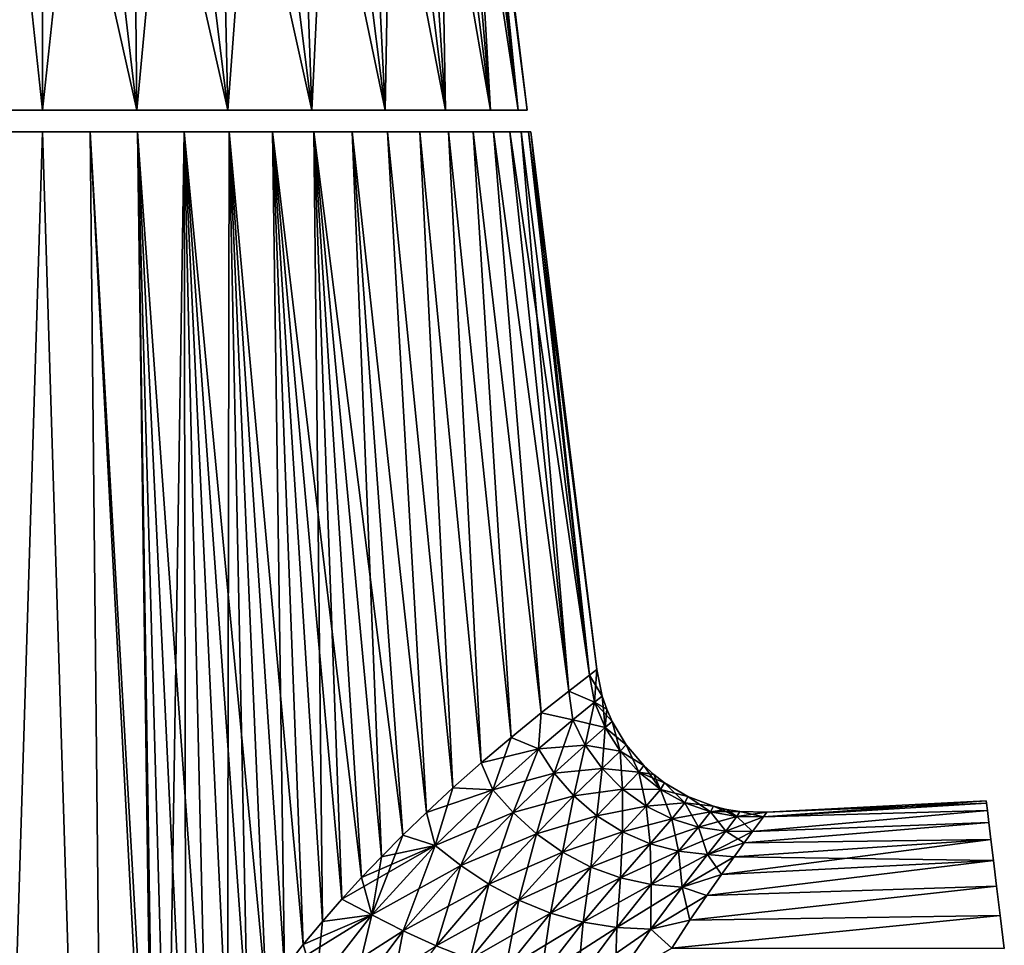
# Model space of a CAD drawing. Header units: millimetres. Extents: x -68 to 68, y -375 to 321.
# Tile 29 of 48: x -1 to 35, y 70 to 104. Entities that reach past the tile are written whole.
import ezdxf

# ---------------------------------------------------------------- set-up
doc = ezdxf.new("R2010")
doc.units = ezdxf.units.MM
doc.header["$LTSCALE"] = 33.374815
for name, color, linetype in [('10', 7, 'CONTINUOUS'), ('15', 7, 'CONTINUOUS'), ('16', 7, 'CONTINUOUS'), ('17', 7, 'CONTINUOUS'), ('43', 7, 'CONTINUOUS'), ('44', 7, 'CONTINUOUS'), ('8', 7, 'CONTINUOUS'), ('9', 7, 'CONTINUOUS')]:
    doc.layers.add(name, color=color, linetype=linetype)

msp = doc.modelspace()

# ---------------------------------------------------------------- linework, layer by layer
at = {"layer": '10', "color": 7, "linetype": 'CONTINUOUS', "true_color": 0xe0f2ff}
for points in [[(19.404, 79.375, -6.712), (20.163, 79.956, -3.481), (20.355, 78.966, -3.55), (19.404, 79.375, -6.712)], [(20.163, 79.956, -3.481), (20.436, 80.162), (20.355, 78.966, -3.55), (20.163, 79.956, -3.481)], [(20.355, 78.966, -3.55), (20.436, 80.162), (20.64, 79.184, 0), (20.355, 78.966, -3.55)], [(18.38, 78.567, -9.372), (19.404, 79.375, -6.712), (19.55, 78.313, -6.9), (18.38, 78.567, -9.372)], [(19.55, 78.313, -6.9), (19.404, 79.375, -6.712), (20.355, 78.966, -3.55), (19.55, 78.313, -6.9)], [(20.355, 78.966, -3.55), (20.64, 79.184, 0), (20.745, 78.027, -3.397), (20.355, 78.966, -3.55)], [(20.745, 78.027, -3.397), (20.64, 79.184, 0), (20.802, 78.711, 0), (20.745, 78.027, -3.397)], [(19.55, 78.313, -6.9), (20.355, 78.966, -3.55), (20.012, 77.383, -6.589), (19.55, 78.313, -6.9)], [(20.012, 77.383, -6.589), (20.355, 78.966, -3.55), (20.745, 78.027, -3.397), (20.012, 77.383, -6.589)], [(17.277, 77.664, -11.479), (18.38, 78.567, -9.372), (18.29, 77.243, -10.008), (17.277, 77.664, -11.479)], [(18.29, 77.243, -10.008), (18.38, 78.567, -9.372), (19.55, 78.313, -6.9), (18.29, 77.243, -10.008)], [(21.004, 78.252, 0), (20.745, 78.027, -3.397), (20.802, 78.711, 0), (21.004, 78.252, 0)], [(18.29, 77.243, -10.008), (19.55, 78.313, -6.9), (18.87, 76.345, -9.547), (18.29, 77.243, -10.008)], [(18.87, 76.345, -9.547), (19.55, 78.313, -6.9), (20.012, 77.383, -6.589), (18.87, 76.345, -9.547)], [(20.012, 77.383, -6.589), (20.745, 78.027, -3.397), (20.632, 76.516, -6.262), (20.012, 77.383, -6.589)], [(20.632, 76.516, -6.262), (20.745, 78.027, -3.397), (21.294, 77.156, -3.231), (20.632, 76.516, -6.262)], [(20.745, 78.027, -3.397), (21.004, 78.252, 0), (21.294, 77.156, -3.231), (20.745, 78.027, -3.397)], [(21.294, 77.156, -3.231), (21.004, 78.252, 0), (21.518, 77.393, 0), (21.294, 77.156, -3.231)], [(16.18, 76.732, -13.161), (17.277, 77.664, -11.479), (16.609, 75.736, -12.879), (16.18, 76.732, -13.161)], [(16.609, 75.736, -12.879), (17.277, 77.664, -11.479), (18.29, 77.243, -10.008), (16.609, 75.736, -12.879)], [(18.87, 76.345, -9.547), (20.012, 77.383, -6.589), (19.593, 75.505, -9.071), (18.87, 76.345, -9.547)], [(19.593, 75.505, -9.071), (20.012, 77.383, -6.589), (20.632, 76.516, -6.262), (19.593, 75.505, -9.071)], [(21.294, 77.156, -3.231), (21.518, 77.393, 0), (21.982, 76.387, -3.058), (21.294, 77.156, -3.231)], [(21.982, 76.387, -3.058), (21.518, 77.393, 0), (22.167, 76.632, 0), (21.982, 76.387, -3.058)], [(16.609, 75.736, -12.879), (18.29, 77.243, -10.008), (17.349, 74.899, -12.291), (16.609, 75.736, -12.879)], [(17.349, 74.899, -12.291), (18.29, 77.243, -10.008), (18.87, 76.345, -9.547), (17.349, 74.899, -12.291)], [(20.632, 76.516, -6.262), (21.294, 77.156, -3.231), (21.389, 75.756, -5.93), (20.632, 76.516, -6.262)], [(21.389, 75.756, -5.93), (21.294, 77.156, -3.231), (21.982, 76.387, -3.058), (21.389, 75.756, -5.93)], [(15.131, 75.802, -14.52), (16.18, 76.732, -13.161), (16.609, 75.736, -12.879), (15.131, 75.802, -14.52)], [(21.982, 76.387, -3.058), (22.167, 76.632, 0), (22.786, 75.747, -2.887), (21.982, 76.387, -3.058)], [(22.786, 75.747, -2.887), (22.167, 76.632, 0), (22.535, 76.296), (22.786, 75.747, -2.887)], [(17.349, 74.899, -12.291), (18.87, 76.345, -9.547), (18.208, 74.114, -11.688), (17.349, 74.899, -12.291)], [(18.208, 74.114, -11.688), (18.87, 76.345, -9.547), (19.593, 75.505, -9.071), (18.208, 74.114, -11.688)], [(19.593, 75.505, -9.071), (20.632, 76.516, -6.262), (20.442, 74.772, -8.597), (19.593, 75.505, -9.071)], [(20.442, 74.772, -8.597), (20.632, 76.516, -6.262), (21.389, 75.756, -5.93), (20.442, 74.772, -8.597)], [(21.389, 75.756, -5.93), (21.982, 76.387, -3.058), (22.254, 75.133, -5.609), (21.389, 75.756, -5.93)], [(22.254, 75.133, -5.609), (21.982, 76.387, -3.058), (22.786, 75.747, -2.887), (22.254, 75.133, -5.609)], [(22.934, 75.989, 0), (22.786, 75.747, -2.887), (22.535, 76.296), (22.934, 75.989, 0)], [(22.786, 75.747, -2.887), (22.934, 75.989, 0), (23.675, 75.256, -2.726), (22.786, 75.747, -2.887)], [(23.675, 75.256, -2.726), (22.934, 75.989, 0), (23.797, 75.483, 0), (23.675, 75.256, -2.726)], [(14.158, 74.9, -15.621), (15.131, 75.802, -14.52), (14.483, 73.673, -15.548), (14.158, 74.9, -15.621)], [(14.483, 73.673, -15.548), (15.131, 75.802, -14.52), (16.609, 75.736, -12.879), (14.483, 73.673, -15.548)], [(14.483, 73.673, -15.548), (16.609, 75.736, -12.879), (15.428, 72.944, -14.868), (14.483, 73.673, -15.548)], [(15.428, 72.944, -14.868), (16.609, 75.736, -12.879), (17.349, 74.899, -12.291), (15.428, 72.944, -14.868)], [(18.208, 74.114, -11.688), (19.593, 75.505, -9.071), (19.171, 73.43, -11.094), (18.208, 74.114, -11.688)], [(19.171, 73.43, -11.094), (19.593, 75.505, -9.071), (20.442, 74.772, -8.597), (19.171, 73.43, -11.094)], [(20.442, 74.772, -8.597), (21.389, 75.756, -5.93), (21.389, 74.178, -8.146), (20.442, 74.772, -8.597)], [(21.389, 74.178, -8.146), (21.389, 75.756, -5.93), (22.254, 75.133, -5.609), (21.389, 74.178, -8.146)], [(22.254, 75.133, -5.609), (22.786, 75.747, -2.887), (23.196, 74.665, -5.313), (22.254, 75.133, -5.609)], [(23.196, 74.665, -5.313), (22.786, 75.747, -2.887), (23.675, 75.256, -2.726), (23.196, 74.665, -5.313)], [(21.389, 74.178, -8.146), (22.254, 75.133, -5.609), (22.401, 73.742, -7.737), (21.389, 74.178, -8.146)], [(22.401, 73.742, -7.737), (22.254, 75.133, -5.609), (23.196, 74.665, -5.313), (22.401, 73.742, -7.737)], [(23.196, 74.665, -5.313), (23.675, 75.256, -2.726), (24.184, 74.357, -5.058), (23.196, 74.665, -5.313)], [(23.675, 75.256, -2.726), (23.797, 75.483, 0), (24.622, 74.92, -2.585), (23.675, 75.256, -2.726)], [(24.184, 74.357, -5.058), (23.675, 75.256, -2.726), (24.622, 74.92, -2.585), (24.184, 74.357, -5.058)], [(24.622, 74.92, -2.585), (23.797, 75.483, 0), (24.733, 75.127, 0), (24.622, 74.92, -2.585)], [(24.622, 74.92, -2.585), (24.733, 75.127, 0), (25.599, 74.744, -2.471), (24.622, 74.92, -2.585)], [(25.599, 74.744, -2.471), (24.733, 75.127, 0), (25.214, 75.01, 0), (25.599, 74.744, -2.471)], [(13.281, 74.055, -16.506), (14.158, 74.9, -15.621), (14.483, 73.673, -15.548), (13.281, 74.055, -16.506)], [(15.428, 72.944, -14.868), (17.349, 74.899, -12.291), (16.458, 72.257, -14.163), (15.428, 72.944, -14.868)], [(16.458, 72.257, -14.163), (17.349, 74.899, -12.291), (18.208, 74.114, -11.688), (16.458, 72.257, -14.163)], [(19.171, 73.43, -11.094), (20.442, 74.772, -8.597), (20.215, 72.881, -10.532), (19.171, 73.43, -11.094)], [(20.215, 72.881, -10.532), (20.442, 74.772, -8.597), (21.389, 74.178, -8.146), (20.215, 72.881, -10.532)], [(24.184, 74.357, -5.058), (24.622, 74.92, -2.585), (25.191, 74.208, -4.858), (24.184, 74.357, -5.058)], [(25.191, 74.208, -4.858), (24.622, 74.92, -2.585), (25.599, 74.744, -2.471), (25.191, 74.208, -4.858)], [(25.714, 74.931, 0), (25.599, 74.744, -2.471), (25.214, 75.01, 0), (25.714, 74.931, 0)], [(26.576, 74.73, -2.368), (25.599, 74.744, -2.471), (25.714, 74.931, 0), (26.576, 74.73, -2.368)], [(26.705, 74.901), (26.576, 74.73, -2.368), (25.714, 74.931, 0), (26.705, 74.901)], [(22.401, 73.742, -7.737), (23.196, 74.665, -5.313), (23.45, 73.465, -7.392), (22.401, 73.742, -7.737)], [(23.45, 73.465, -7.392), (23.196, 74.665, -5.313), (24.184, 74.357, -5.058), (23.45, 73.465, -7.392)], [(26.179, 74.197, -4.775), (25.191, 74.208, -4.858), (25.599, 74.744, -2.471), (26.179, 74.197, -4.775)], [(26.576, 74.73, -2.368), (26.179, 74.197, -4.775), (25.599, 74.744, -2.471), (26.576, 74.73, -2.368)], [(12.495, 73.264, -17.229), (13.281, 74.055, -16.506), (12.144, 71.12, -17.795), (12.495, 73.264, -17.229)], [(12.144, 71.12, -17.795), (13.281, 74.055, -16.506), (14.483, 73.673, -15.548), (12.144, 71.12, -17.795)], [(16.458, 72.257, -14.163), (18.208, 74.114, -11.688), (17.564, 71.66, -13.466), (16.458, 72.257, -14.163)], [(17.564, 71.66, -13.466), (18.208, 74.114, -11.688), (19.171, 73.43, -11.094), (17.564, 71.66, -13.466)], [(20.215, 72.881, -10.532), (21.389, 74.178, -8.146), (21.313, 72.485, -10.031), (20.215, 72.881, -10.532)], [(21.313, 72.485, -10.031), (21.389, 74.178, -8.146), (22.401, 73.742, -7.737), (21.313, 72.485, -10.031)], [(23.45, 73.465, -7.392), (24.184, 74.357, -5.058), (24.516, 73.344, -7.131), (23.45, 73.465, -7.392)], [(24.516, 73.344, -7.131), (24.184, 74.357, -5.058), (25.191, 74.208, -4.858), (24.516, 73.344, -7.131)], [(25.874, 73.782, -5.989), (24.516, 73.344, -7.131), (25.191, 74.208, -4.858), (25.874, 73.782, -5.989)], [(26.179, 74.197, -4.775), (25.874, 73.782, -5.989), (25.191, 74.208, -4.858), (26.179, 74.197, -4.775)], [(12.144, 71.12, -17.795), (14.483, 73.673, -15.548), (13.303, 70.53, -17.083), (12.144, 71.12, -17.795)], [(13.303, 70.53, -17.083), (14.483, 73.673, -15.548), (15.428, 72.944, -14.868), (13.303, 70.53, -17.083)], [(21.313, 72.485, -10.031), (22.401, 73.742, -7.737), (22.442, 72.242, -9.615), (21.313, 72.485, -10.031)], [(22.442, 72.242, -9.615), (22.401, 73.742, -7.737), (23.45, 73.465, -7.392), (22.442, 72.242, -9.615)], [(25.874, 73.782, -5.989), (25.494, 73.259, -7.209), (24.516, 73.344, -7.131), (25.874, 73.782, -5.989)], [(17.564, 71.66, -13.466), (19.171, 73.43, -11.094), (18.731, 71.186, -12.807), (17.564, 71.66, -13.466)], [(18.731, 71.186, -12.807), (19.171, 73.43, -11.094), (20.215, 72.881, -10.532), (18.731, 71.186, -12.807)], [(22.442, 72.242, -9.615), (23.45, 73.465, -7.392), (23.588, 72.145, -9.311), (22.442, 72.242, -9.615)], [(23.588, 72.145, -9.311), (23.45, 73.465, -7.392), (24.516, 73.344, -7.131), (23.588, 72.145, -9.311)], [(25.031, 72.613, -8.44), (23.588, 72.145, -9.311), (24.516, 73.344, -7.131), (25.031, 72.613, -8.44)], [(25.494, 73.259, -7.209), (25.031, 72.613, -8.44), (24.516, 73.344, -7.131), (25.494, 73.259, -7.209)], [(11.762, 72.493, -17.851), (12.495, 73.264, -17.229), (12.144, 71.12, -17.795), (11.762, 72.493, -17.851)], [(13.303, 70.53, -17.083), (15.428, 72.944, -14.868), (14.512, 69.973, -16.331), (13.303, 70.53, -17.083)], [(14.512, 69.973, -16.331), (15.428, 72.944, -14.868), (16.458, 72.257, -14.163), (14.512, 69.973, -16.331)], [(18.731, 71.186, -12.807), (20.215, 72.881, -10.532), (19.939, 70.852, -12.219), (18.731, 71.186, -12.807)], [(19.939, 70.852, -12.219), (20.215, 72.881, -10.532), (21.313, 72.485, -10.031), (19.939, 70.852, -12.219)], [(25.031, 72.613, -8.44), (24.493, 71.839, -9.666), (23.588, 72.145, -9.311), (25.031, 72.613, -8.44)], [(11.042, 71.704, -18.418), (11.762, 72.493, -17.851), (12.144, 71.12, -17.795), (11.042, 71.704, -18.418)], [(14.512, 69.973, -16.331), (16.458, 72.257, -14.163), (15.769, 69.491, -15.576), (14.512, 69.973, -16.331)], [(15.769, 69.491, -15.576), (16.458, 72.257, -14.163), (17.564, 71.66, -13.466), (15.769, 69.491, -15.576)], [(19.939, 70.852, -12.219), (21.313, 72.485, -10.031), (21.173, 70.656, -11.735), (19.939, 70.852, -12.219)], [(21.173, 70.656, -11.735), (21.313, 72.485, -10.031), (22.442, 72.242, -9.615), (21.173, 70.656, -11.735)], [(21.173, 70.656, -11.735), (22.442, 72.242, -9.615), (22.427, 70.59, -11.39), (21.173, 70.656, -11.735)], [(22.427, 70.59, -11.39), (22.442, 72.242, -9.615), (23.588, 72.145, -9.311), (22.427, 70.59, -11.39)], [(23.871, 70.925, -10.881), (22.427, 70.59, -11.39), (23.588, 72.145, -9.311), (23.871, 70.925, -10.881)], [(24.493, 71.839, -9.666), (23.871, 70.925, -10.881), (23.588, 72.145, -9.311), (24.493, 71.839, -9.666)], [(10.323, 70.879, -18.946), (11.042, 71.704, -18.418), (12.144, 71.12, -17.795), (10.323, 70.879, -18.946)], [(15.769, 69.491, -15.576), (17.564, 71.66, -13.466), (17.065, 69.115, -14.856), (15.769, 69.491, -15.576)], [(17.065, 69.115, -14.856), (17.564, 71.66, -13.466), (18.731, 71.186, -12.807), (17.065, 69.115, -14.856)], [(17.065, 69.115, -14.856), (18.731, 71.186, -12.807), (18.391, 68.859, -14.211), (17.065, 69.115, -14.856)], [(18.391, 68.859, -14.211), (18.731, 71.186, -12.807), (19.939, 70.852, -12.219), (18.391, 68.859, -14.211)], [(9.616, 70.021, -19.432), (10.323, 70.879, -18.946), (10.076, 68.468, -19.396), (9.616, 70.021, -19.432)], [(10.076, 68.468, -19.396), (10.323, 70.879, -18.946), (12.144, 71.12, -17.795), (10.076, 68.468, -19.396)], [(10.076, 68.468, -19.396), (12.144, 71.12, -17.795), (11.396, 67.997, -18.716), (10.076, 68.468, -19.396)], [(11.396, 67.997, -18.716), (12.144, 71.12, -17.795), (13.303, 70.53, -17.083), (11.396, 67.997, -18.716)], [(18.391, 68.859, -14.211), (19.939, 70.852, -12.219), (19.738, 68.72, -13.681), (18.391, 68.859, -14.211)], [(19.738, 68.72, -13.681), (19.939, 70.852, -12.219), (21.173, 70.656, -11.735), (19.738, 68.72, -13.681)], [(23.871, 70.925, -10.881), (23.201, 69.889, -12.044), (22.427, 70.59, -11.39), (23.871, 70.925, -10.881)], [(11.396, 67.997, -18.716), (13.303, 70.53, -17.083), (12.738, 67.551, -17.978), (11.396, 67.997, -18.716)], [(12.738, 67.551, -17.978), (13.303, 70.53, -17.083), (14.512, 69.973, -16.331), (12.738, 67.551, -17.978)], [(19.738, 68.72, -13.681), (21.173, 70.656, -11.735), (21.109, 68.687, -13.305), (19.738, 68.72, -13.681)], [(21.109, 68.687, -13.305), (21.173, 70.656, -11.735), (22.427, 70.59, -11.39), (21.109, 68.687, -13.305)], [(23.201, 69.889, -12.044), (21.109, 68.687, -13.305), (22.427, 70.59, -11.39), (23.201, 69.889, -12.044)], [(8.929, 69.133, -19.876), (9.616, 70.021, -19.432), (10.076, 68.468, -19.396), (8.929, 69.133, -19.876)]]:
    msp.add_3dface(points, dxfattribs=at)
at = {"layer": '15', "color": 7, "linetype": 'CONTINUOUS', "true_color": 0xe0f2ff}
for points in [[(-2.617, 15.61, 28.241), (2.617, 15.61, 28.241), (0, 100, 18), (-2.617, 15.61, 28.241)], [(-1.764, 100, 17.913), (-2.617, 15.61, 28.241), (0, 100, 18), (-1.764, 100, 17.913)], [(0, 100, 18), (2.617, 15.61, 28.241), (1.764, 100, 17.913), (0, 100, 18)], [(1.764, 100, 17.913), (2.617, 15.61, 28.241), (4.121, 55.453, 23.105), (1.764, 100, 17.913)], [(3.512, 100, 17.654), (1.764, 100, 17.913), (4.156, 58.207, 22.755), (3.512, 100, 17.654)], [(4.156, 58.207, 22.755), (1.764, 100, 17.913), (4.121, 55.453, 23.105), (4.156, 58.207, 22.755)], [(5.226, 100, 17.225), (3.512, 100, 17.654), (6.045, 64.504, 21.526), (5.226, 100, 17.225)], [(6.045, 64.504, 21.526), (3.512, 100, 17.654), (5.285, 62.777, 21.943), (6.045, 64.504, 21.526)], [(5.285, 62.777, 21.943), (3.512, 100, 17.654), (4.61, 60.704, 22.354), (5.285, 62.777, 21.943)], [(4.61, 60.704, 22.354), (3.512, 100, 17.654), (4.156, 58.207, 22.755), (4.61, 60.704, 22.354)], [(6.889, 100, 16.63), (5.226, 100, 17.225), (8.254, 68.203, 20.29), (6.889, 100, 16.63)], [(8.254, 68.203, 20.29), (5.226, 100, 17.225), (7.558, 67.169, 20.694), (8.254, 68.203, 20.29)], [(7.558, 67.169, 20.694), (5.226, 100, 17.225), (6.819, 65.956, 21.106), (7.558, 67.169, 20.694)], [(6.819, 65.956, 21.106), (5.226, 100, 17.225), (6.045, 64.504, 21.526), (6.819, 65.956, 21.106)], [(8.486, 100, 15.874), (6.889, 100, 16.63), (9.616, 70.021, 19.432), (8.486, 100, 15.874)], [(9.616, 70.021, 19.432), (6.889, 100, 16.63), (8.929, 69.133, 19.876), (9.616, 70.021, 19.432)], [(8.929, 69.133, 19.876), (6.889, 100, 16.63), (8.254, 68.203, 20.29), (8.929, 69.133, 19.876)], [(10.001, 100, 14.966), (8.486, 100, 15.874), (11.762, 72.493, 17.851), (10.001, 100, 14.966)], [(11.762, 72.493, 17.851), (8.486, 100, 15.874), (11.042, 71.704, 18.418), (11.762, 72.493, 17.851)], [(11.042, 71.704, 18.418), (8.486, 100, 15.874), (10.323, 70.879, 18.946), (11.042, 71.704, 18.418)], [(10.323, 70.879, 18.946), (8.486, 100, 15.874), (9.616, 70.021, 19.432), (10.323, 70.879, 18.946)], [(11.42, 100, 13.914), (10.001, 100, 14.966), (13.281, 74.055, 16.506), (11.42, 100, 13.914)], [(13.281, 74.055, 16.506), (10.001, 100, 14.966), (12.495, 73.264, 17.229), (13.281, 74.055, 16.506)], [(12.495, 73.264, 17.229), (10.001, 100, 14.966), (11.762, 72.493, 17.851), (12.495, 73.264, 17.229)], [(12.728, 100, 12.727), (11.42, 100, 13.914), (14.158, 74.9, 15.621), (12.728, 100, 12.727)], [(14.158, 74.9, 15.621), (11.42, 100, 13.914), (13.281, 74.055, 16.506), (14.158, 74.9, 15.621)], [(13.915, 100, 11.418), (12.728, 100, 12.727), (15.131, 75.802, 14.52), (13.915, 100, 11.418)], [(15.131, 75.802, 14.52), (12.728, 100, 12.727), (14.158, 74.9, 15.621), (15.131, 75.802, 14.52)], [(14.967, 100, 10), (13.915, 100, 11.418), (16.18, 76.732, 13.161), (14.967, 100, 10)], [(16.18, 76.732, 13.161), (13.915, 100, 11.418), (15.131, 75.802, 14.52), (16.18, 76.732, 13.161)], [(15.875, 100, 8.484), (14.967, 100, 10), (17.277, 77.664, 11.479), (15.875, 100, 8.484)], [(17.277, 77.664, 11.479), (14.967, 100, 10), (16.18, 76.732, 13.161), (17.277, 77.664, 11.479)], [(16.63, 100, 6.888), (15.875, 100, 8.484), (18.38, 78.567, 9.372), (16.63, 100, 6.888)], [(18.38, 78.567, 9.372), (15.875, 100, 8.484), (17.277, 77.664, 11.479), (18.38, 78.567, 9.372)], [(17.225, 100, 5.225), (16.63, 100, 6.888), (19.404, 79.375, 6.712), (17.225, 100, 5.225)], [(19.404, 79.375, 6.712), (16.63, 100, 6.888), (18.38, 78.567, 9.372), (19.404, 79.375, 6.712)], [(17.654, 100, 3.511), (17.225, 100, 5.225), (20.163, 79.956, 3.481), (17.654, 100, 3.511)], [(20.163, 79.956, 3.481), (17.225, 100, 5.225), (19.404, 79.375, 6.712), (20.163, 79.956, 3.481)], [(17.913, 100, 1.764), (17.654, 100, 3.511), (20.163, 79.956, 3.481), (17.913, 100, 1.764)], [(20.436, 80.162), (18, 100), (17.913, 100, 1.764), (20.436, 80.162)], [(20.436, 80.162), (17.913, 100, 1.764), (20.163, 79.956, 3.481), (20.436, 80.162)]]:
    msp.add_3dface(points, dxfattribs=at)
at = {"layer": '16', "color": 7, "linetype": 'CONTINUOUS', "true_color": 0xe0f2ff}
for points in [[(34.788, 75.325), (26.705, 74.901), (26.576, 74.73, 2.368), (34.788, 75.325)], [(34.799, 75.234, 1.732), (34.788, 75.325), (26.576, 74.73, 2.368), (34.799, 75.234, 1.732)], [(34.832, 74.965, 3.445), (34.799, 75.234, 1.732), (26.576, 74.73, 2.368), (34.832, 74.965, 3.445)], [(34.887, 74.52, 5.12), (34.832, 74.965, 3.445), (26.179, 74.197, 4.775), (34.887, 74.52, 5.12)], [(26.179, 74.197, 4.775), (34.832, 74.965, 3.445), (26.576, 74.73, 2.368), (26.179, 74.197, 4.775)], [(34.963, 73.903, 6.739), (34.887, 74.52, 5.12), (25.874, 73.782, 5.989), (34.963, 73.903, 6.739)], [(25.874, 73.782, 5.989), (34.887, 74.52, 5.12), (26.179, 74.197, 4.775), (25.874, 73.782, 5.989)], [(35.059, 73.122, 8.284), (34.963, 73.903, 6.739), (25.031, 72.613, 8.44), (35.059, 73.122, 8.284)], [(25.031, 72.613, 8.44), (34.963, 73.903, 6.739), (25.494, 73.259, 7.209), (25.031, 72.613, 8.44)], [(25.494, 73.259, 7.209), (34.963, 73.903, 6.739), (25.874, 73.782, 5.989), (25.494, 73.259, 7.209)], [(35.174, 72.184, 9.739), (35.059, 73.122, 8.284), (24.493, 71.839, 9.666), (35.174, 72.184, 9.739)], [(24.493, 71.839, 9.666), (35.059, 73.122, 8.284), (25.031, 72.613, 8.44), (24.493, 71.839, 9.666)], [(35.307, 71.101, 11.087), (35.174, 72.184, 9.739), (23.871, 70.925, 10.881), (35.307, 71.101, 11.087)], [(23.871, 70.925, 10.881), (35.174, 72.184, 9.739), (24.493, 71.839, 9.666), (23.871, 70.925, 10.881)], [(35.456, 69.883, 12.313), (35.307, 71.101, 11.087), (23.201, 69.889, 12.044), (35.456, 69.883, 12.313)], [(23.201, 69.889, 12.044), (35.307, 71.101, 11.087), (23.871, 70.925, 10.881), (23.201, 69.889, 12.044)]]:
    msp.add_3dface(points, dxfattribs=at)
at = {"layer": '17', "color": 7, "linetype": 'CONTINUOUS', "true_color": 0xe0f2ff}
for points in [[(20.163, 79.956, 3.481), (19.404, 79.375, 6.712), (20.355, 78.966, 3.55), (20.163, 79.956, 3.481)], [(20.64, 79.184, 0), (20.436, 80.162), (20.163, 79.956, 3.481), (20.64, 79.184, 0)], [(20.64, 79.184, 0), (20.163, 79.956, 3.481), (20.355, 78.966, 3.55), (20.64, 79.184, 0)], [(19.404, 79.375, 6.712), (18.38, 78.567, 9.372), (19.55, 78.313, 6.9), (19.404, 79.375, 6.712)], [(20.355, 78.966, 3.55), (19.404, 79.375, 6.712), (19.55, 78.313, 6.9), (20.355, 78.966, 3.55)], [(20.802, 78.711, 0), (20.64, 79.184, 0), (20.355, 78.966, 3.55), (20.802, 78.711, 0)], [(20.355, 78.966, 3.55), (19.55, 78.313, 6.9), (20.745, 78.027, 3.397), (20.355, 78.966, 3.55)], [(21.004, 78.252, 0), (20.802, 78.711, 0), (20.355, 78.966, 3.55), (21.004, 78.252, 0)], [(21.004, 78.252, 0), (20.355, 78.966, 3.55), (20.745, 78.027, 3.397), (21.004, 78.252, 0)], [(18.38, 78.567, 9.372), (17.277, 77.664, 11.479), (18.29, 77.243, 10.008), (18.38, 78.567, 9.372)], [(19.55, 78.313, 6.9), (18.38, 78.567, 9.372), (18.29, 77.243, 10.008), (19.55, 78.313, 6.9)], [(19.55, 78.313, 6.9), (18.29, 77.243, 10.008), (20.012, 77.383, 6.589), (19.55, 78.313, 6.9)], [(20.745, 78.027, 3.397), (19.55, 78.313, 6.9), (20.012, 77.383, 6.589), (20.745, 78.027, 3.397)], [(20.745, 78.027, 3.397), (20.012, 77.383, 6.589), (21.294, 77.156, 3.231), (20.745, 78.027, 3.397)], [(21.518, 77.393, 0), (21.004, 78.252, 0), (20.745, 78.027, 3.397), (21.518, 77.393, 0)], [(21.518, 77.393, 0), (20.745, 78.027, 3.397), (21.294, 77.156, 3.231), (21.518, 77.393, 0)], [(17.277, 77.664, 11.479), (16.18, 76.732, 13.161), (18.29, 77.243, 10.008), (17.277, 77.664, 11.479)], [(20.012, 77.383, 6.589), (18.29, 77.243, 10.008), (18.87, 76.345, 9.547), (20.012, 77.383, 6.589)], [(20.012, 77.383, 6.589), (18.87, 76.345, 9.547), (20.632, 76.516, 6.262), (20.012, 77.383, 6.589)], [(21.294, 77.156, 3.231), (20.012, 77.383, 6.589), (20.632, 76.516, 6.262), (21.294, 77.156, 3.231)], [(22.167, 76.632, 0), (21.518, 77.393, 0), (21.294, 77.156, 3.231), (22.167, 76.632, 0)], [(18.29, 77.243, 10.008), (16.18, 76.732, 13.161), (16.609, 75.736, 12.879), (18.29, 77.243, 10.008)], [(18.29, 77.243, 10.008), (16.609, 75.736, 12.879), (18.87, 76.345, 9.547), (18.29, 77.243, 10.008)], [(21.294, 77.156, 3.231), (20.632, 76.516, 6.262), (21.982, 76.387, 3.058), (21.294, 77.156, 3.231)], [(22.167, 76.632, 0), (21.294, 77.156, 3.231), (21.982, 76.387, 3.058), (22.167, 76.632, 0)], [(16.18, 76.732, 13.161), (15.131, 75.802, 14.52), (16.609, 75.736, 12.879), (16.18, 76.732, 13.161)], [(22.535, 76.296), (22.167, 76.632, 0), (21.982, 76.387, 3.058), (22.535, 76.296)], [(18.87, 76.345, 9.547), (16.609, 75.736, 12.879), (17.349, 74.899, 12.291), (18.87, 76.345, 9.547)], [(18.87, 76.345, 9.547), (17.349, 74.899, 12.291), (19.593, 75.505, 9.071), (18.87, 76.345, 9.547)], [(20.632, 76.516, 6.262), (18.87, 76.345, 9.547), (19.593, 75.505, 9.071), (20.632, 76.516, 6.262)], [(20.632, 76.516, 6.262), (19.593, 75.505, 9.071), (21.389, 75.756, 5.93), (20.632, 76.516, 6.262)], [(21.982, 76.387, 3.058), (20.632, 76.516, 6.262), (21.389, 75.756, 5.93), (21.982, 76.387, 3.058)], [(21.982, 76.387, 3.058), (21.389, 75.756, 5.93), (22.786, 75.747, 2.887), (21.982, 76.387, 3.058)], [(22.934, 75.989, 0), (22.535, 76.296), (21.982, 76.387, 3.058), (22.934, 75.989, 0)], [(22.934, 75.989, 0), (21.982, 76.387, 3.058), (22.786, 75.747, 2.887), (22.934, 75.989, 0)], [(23.797, 75.483, 0), (22.934, 75.989, 0), (22.786, 75.747, 2.887), (23.797, 75.483, 0)], [(15.131, 75.802, 14.52), (14.158, 74.9, 15.621), (16.609, 75.736, 12.879), (15.131, 75.802, 14.52)], [(16.609, 75.736, 12.879), (14.158, 74.9, 15.621), (14.483, 73.673, 15.548), (16.609, 75.736, 12.879)], [(16.609, 75.736, 12.879), (14.483, 73.673, 15.548), (17.349, 74.899, 12.291), (16.609, 75.736, 12.879)], [(19.593, 75.505, 9.071), (17.349, 74.899, 12.291), (18.208, 74.114, 11.688), (19.593, 75.505, 9.071)], [(19.593, 75.505, 9.071), (18.208, 74.114, 11.688), (20.442, 74.772, 8.597), (19.593, 75.505, 9.071)], [(21.389, 75.756, 5.93), (19.593, 75.505, 9.071), (20.442, 74.772, 8.597), (21.389, 75.756, 5.93)], [(21.389, 75.756, 5.93), (20.442, 74.772, 8.597), (22.254, 75.133, 5.609), (21.389, 75.756, 5.93)], [(22.786, 75.747, 2.887), (21.389, 75.756, 5.93), (22.254, 75.133, 5.609), (22.786, 75.747, 2.887)], [(22.786, 75.747, 2.887), (22.254, 75.133, 5.609), (23.675, 75.256, 2.726), (22.786, 75.747, 2.887)], [(23.797, 75.483, 0), (22.786, 75.747, 2.887), (23.675, 75.256, 2.726), (23.797, 75.483, 0)], [(22.254, 75.133, 5.609), (20.442, 74.772, 8.597), (21.389, 74.178, 8.146), (22.254, 75.133, 5.609)], [(22.254, 75.133, 5.609), (21.389, 74.178, 8.146), (23.196, 74.665, 5.313), (22.254, 75.133, 5.609)], [(23.675, 75.256, 2.726), (22.254, 75.133, 5.609), (23.196, 74.665, 5.313), (23.675, 75.256, 2.726)], [(23.675, 75.256, 2.726), (23.196, 74.665, 5.313), (24.622, 74.92, 2.585), (23.675, 75.256, 2.726)], [(24.733, 75.127, 0), (23.797, 75.483, 0), (23.675, 75.256, 2.726), (24.733, 75.127, 0)], [(24.733, 75.127, 0), (23.675, 75.256, 2.726), (24.622, 74.92, 2.585), (24.733, 75.127, 0)], [(25.214, 75.01, 0), (24.733, 75.127, 0), (24.622, 74.92, 2.585), (25.214, 75.01, 0)], [(14.158, 74.9, 15.621), (13.281, 74.055, 16.506), (14.483, 73.673, 15.548), (14.158, 74.9, 15.621)], [(17.349, 74.899, 12.291), (14.483, 73.673, 15.548), (15.428, 72.944, 14.868), (17.349, 74.899, 12.291)], [(17.349, 74.899, 12.291), (15.428, 72.944, 14.868), (18.208, 74.114, 11.688), (17.349, 74.899, 12.291)], [(20.442, 74.772, 8.597), (18.208, 74.114, 11.688), (19.171, 73.43, 11.094), (20.442, 74.772, 8.597)], [(20.442, 74.772, 8.597), (19.171, 73.43, 11.094), (21.389, 74.178, 8.146), (20.442, 74.772, 8.597)], [(24.622, 74.92, 2.585), (23.196, 74.665, 5.313), (24.184, 74.357, 5.058), (24.622, 74.92, 2.585)], [(24.622, 74.92, 2.585), (24.184, 74.357, 5.058), (25.599, 74.744, 2.471), (24.622, 74.92, 2.585)], [(25.714, 74.931, 0), (25.214, 75.01, 0), (24.622, 74.92, 2.585), (25.714, 74.931, 0)], [(25.714, 74.931, 0), (24.622, 74.92, 2.585), (25.599, 74.744, 2.471), (25.714, 74.931, 0)], [(26.705, 74.901), (25.714, 74.931, 0), (25.599, 74.744, 2.471), (26.705, 74.901)], [(26.576, 74.73, 2.368), (26.705, 74.901), (25.599, 74.744, 2.471), (26.576, 74.73, 2.368)], [(23.196, 74.665, 5.313), (21.389, 74.178, 8.146), (22.401, 73.742, 7.737), (23.196, 74.665, 5.313)], [(23.196, 74.665, 5.313), (22.401, 73.742, 7.737), (24.184, 74.357, 5.058), (23.196, 74.665, 5.313)], [(25.599, 74.744, 2.471), (24.184, 74.357, 5.058), (25.191, 74.208, 4.858), (25.599, 74.744, 2.471)], [(26.576, 74.73, 2.368), (25.599, 74.744, 2.471), (25.191, 74.208, 4.858), (26.576, 74.73, 2.368)], [(26.179, 74.197, 4.775), (26.576, 74.73, 2.368), (25.191, 74.208, 4.858), (26.179, 74.197, 4.775)], [(13.281, 74.055, 16.506), (12.495, 73.264, 17.229), (14.483, 73.673, 15.548), (13.281, 74.055, 16.506)], [(18.208, 74.114, 11.688), (15.428, 72.944, 14.868), (16.458, 72.257, 14.163), (18.208, 74.114, 11.688)], [(18.208, 74.114, 11.688), (16.458, 72.257, 14.163), (19.171, 73.43, 11.094), (18.208, 74.114, 11.688)], [(21.389, 74.178, 8.146), (19.171, 73.43, 11.094), (20.215, 72.881, 10.532), (21.389, 74.178, 8.146)], [(21.389, 74.178, 8.146), (20.215, 72.881, 10.532), (22.401, 73.742, 7.737), (21.389, 74.178, 8.146)], [(24.184, 74.357, 5.058), (22.401, 73.742, 7.737), (23.45, 73.465, 7.392), (24.184, 74.357, 5.058)], [(24.184, 74.357, 5.058), (23.45, 73.465, 7.392), (25.191, 74.208, 4.858), (24.184, 74.357, 5.058)], [(25.191, 74.208, 4.858), (23.45, 73.465, 7.392), (24.516, 73.344, 7.131), (25.191, 74.208, 4.858)], [(26.179, 74.197, 4.775), (25.191, 74.208, 4.858), (24.516, 73.344, 7.131), (26.179, 74.197, 4.775)], [(25.874, 73.782, 5.989), (26.179, 74.197, 4.775), (24.516, 73.344, 7.131), (25.874, 73.782, 5.989)], [(11.762, 72.493, 17.851), (11.042, 71.704, 18.418), (14.483, 73.673, 15.548), (11.762, 72.493, 17.851)], [(14.483, 73.673, 15.548), (11.042, 71.704, 18.418), (12.144, 71.12, 17.795), (14.483, 73.673, 15.548)], [(12.495, 73.264, 17.229), (11.762, 72.493, 17.851), (14.483, 73.673, 15.548), (12.495, 73.264, 17.229)], [(14.483, 73.673, 15.548), (12.144, 71.12, 17.795), (15.428, 72.944, 14.868), (14.483, 73.673, 15.548)], [(22.401, 73.742, 7.737), (20.215, 72.881, 10.532), (21.313, 72.485, 10.031), (22.401, 73.742, 7.737)], [(22.401, 73.742, 7.737), (21.313, 72.485, 10.031), (23.45, 73.465, 7.392), (22.401, 73.742, 7.737)], [(25.494, 73.259, 7.209), (25.874, 73.782, 5.989), (24.516, 73.344, 7.131), (25.494, 73.259, 7.209)], [(19.171, 73.43, 11.094), (16.458, 72.257, 14.163), (17.564, 71.66, 13.466), (19.171, 73.43, 11.094)], [(19.171, 73.43, 11.094), (17.564, 71.66, 13.466), (20.215, 72.881, 10.532), (19.171, 73.43, 11.094)], [(23.45, 73.465, 7.392), (21.313, 72.485, 10.031), (22.442, 72.242, 9.615), (23.45, 73.465, 7.392)], [(23.45, 73.465, 7.392), (22.442, 72.242, 9.615), (24.516, 73.344, 7.131), (23.45, 73.465, 7.392)], [(24.516, 73.344, 7.131), (22.442, 72.242, 9.615), (23.588, 72.145, 9.311), (24.516, 73.344, 7.131)], [(25.494, 73.259, 7.209), (24.516, 73.344, 7.131), (23.588, 72.145, 9.311), (25.494, 73.259, 7.209)], [(25.031, 72.613, 8.44), (25.494, 73.259, 7.209), (23.588, 72.145, 9.311), (25.031, 72.613, 8.44)], [(15.428, 72.944, 14.868), (12.144, 71.12, 17.795), (13.303, 70.53, 17.083), (15.428, 72.944, 14.868)], [(15.428, 72.944, 14.868), (13.303, 70.53, 17.083), (16.458, 72.257, 14.163), (15.428, 72.944, 14.868)], [(20.215, 72.881, 10.532), (17.564, 71.66, 13.466), (18.731, 71.186, 12.807), (20.215, 72.881, 10.532)], [(20.215, 72.881, 10.532), (18.731, 71.186, 12.807), (21.313, 72.485, 10.031), (20.215, 72.881, 10.532)], [(24.493, 71.839, 9.666), (25.031, 72.613, 8.44), (23.588, 72.145, 9.311), (24.493, 71.839, 9.666)], [(16.458, 72.257, 14.163), (13.303, 70.53, 17.083), (14.512, 69.973, 16.331), (16.458, 72.257, 14.163)], [(16.458, 72.257, 14.163), (14.512, 69.973, 16.331), (17.564, 71.66, 13.466), (16.458, 72.257, 14.163)], [(21.313, 72.485, 10.031), (18.731, 71.186, 12.807), (19.939, 70.852, 12.219), (21.313, 72.485, 10.031)], [(21.313, 72.485, 10.031), (19.939, 70.852, 12.219), (22.442, 72.242, 9.615), (21.313, 72.485, 10.031)], [(22.442, 72.242, 9.615), (19.939, 70.852, 12.219), (21.173, 70.656, 11.735), (22.442, 72.242, 9.615)], [(22.442, 72.242, 9.615), (21.173, 70.656, 11.735), (23.588, 72.145, 9.311), (22.442, 72.242, 9.615)], [(23.588, 72.145, 9.311), (21.173, 70.656, 11.735), (22.427, 70.59, 11.39), (23.588, 72.145, 9.311)], [(24.493, 71.839, 9.666), (23.588, 72.145, 9.311), (22.427, 70.59, 11.39), (24.493, 71.839, 9.666)], [(11.042, 71.704, 18.418), (10.323, 70.879, 18.946), (12.144, 71.12, 17.795), (11.042, 71.704, 18.418)], [(17.564, 71.66, 13.466), (14.512, 69.973, 16.331), (15.769, 69.491, 15.576), (17.564, 71.66, 13.466)], [(17.564, 71.66, 13.466), (15.769, 69.491, 15.576), (18.731, 71.186, 12.807), (17.564, 71.66, 13.466)], [(23.871, 70.925, 10.881), (24.493, 71.839, 9.666), (22.427, 70.59, 11.39), (23.871, 70.925, 10.881)], [(18.731, 71.186, 12.807), (15.769, 69.491, 15.576), (17.065, 69.115, 14.856), (18.731, 71.186, 12.807)], [(18.731, 71.186, 12.807), (17.065, 69.115, 14.856), (19.939, 70.852, 12.219), (18.731, 71.186, 12.807)], [(9.616, 70.021, 19.432), (8.929, 69.133, 19.876), (12.144, 71.12, 17.795), (9.616, 70.021, 19.432)], [(12.144, 71.12, 17.795), (8.929, 69.133, 19.876), (10.076, 68.468, 19.396), (12.144, 71.12, 17.795)], [(10.323, 70.879, 18.946), (9.616, 70.021, 19.432), (12.144, 71.12, 17.795), (10.323, 70.879, 18.946)], [(12.144, 71.12, 17.795), (10.076, 68.468, 19.396), (13.303, 70.53, 17.083), (12.144, 71.12, 17.795)], [(19.939, 70.852, 12.219), (17.065, 69.115, 14.856), (18.391, 68.859, 14.211), (19.939, 70.852, 12.219)], [(19.939, 70.852, 12.219), (18.391, 68.859, 14.211), (21.173, 70.656, 11.735), (19.939, 70.852, 12.219)], [(23.201, 69.889, 12.044), (23.871, 70.925, 10.881), (22.427, 70.59, 11.39), (23.201, 69.889, 12.044)], [(13.303, 70.53, 17.083), (10.076, 68.468, 19.396), (11.396, 67.997, 18.716), (13.303, 70.53, 17.083)], [(13.303, 70.53, 17.083), (11.396, 67.997, 18.716), (14.512, 69.973, 16.331), (13.303, 70.53, 17.083)], [(21.173, 70.656, 11.735), (18.391, 68.859, 14.211), (19.738, 68.72, 13.681), (21.173, 70.656, 11.735)], [(21.173, 70.656, 11.735), (19.738, 68.72, 13.681), (22.427, 70.59, 11.39), (21.173, 70.656, 11.735)], [(22.427, 70.59, 11.39), (19.738, 68.72, 13.681), (21.109, 68.687, 13.305), (22.427, 70.59, 11.39)], [(23.201, 69.889, 12.044), (22.427, 70.59, 11.39), (21.109, 68.687, 13.305), (23.201, 69.889, 12.044)]]:
    msp.add_3dface(points, dxfattribs=at)
at = {"layer": '43', "color": 7, "linetype": 'CONTINUOUS', "true_color": 0xa2afbf}
for points in [[(3.487, 100.8, -17.532), (0, 100.8, -17.875), (1.67, 116.296, -15.885), (3.487, 100.8, -17.532)], [(1.67, 116.296, -15.885), (0, 100.8, -17.875), (0, 116.296, -15.972), (1.67, 116.296, -15.885)], [(0, 100.8, 17.875), (3.487, 100.8, 17.532), (0, 116.296, 15.972), (0, 100.8, 17.875)], [(0, 116.296, 15.972), (3.487, 100.8, 17.532), (1.67, 116.296, 15.885), (0, 116.296, 15.972)], [(3.321, 116.296, -15.623), (3.487, 100.8, -17.532), (1.67, 116.296, -15.885), (3.321, 116.296, -15.623)], [(1.67, 116.296, 15.885), (3.487, 100.8, 17.532), (3.321, 116.296, 15.623), (1.67, 116.296, 15.885)], [(4.936, 116.296, -15.191), (3.487, 100.8, -17.532), (3.321, 116.296, -15.623), (4.936, 116.296, -15.191)], [(3.487, 100.8, 17.532), (6.84, 100.8, 16.514), (3.321, 116.296, 15.623), (3.487, 100.8, 17.532)], [(3.321, 116.296, 15.623), (6.84, 100.8, 16.514), (4.936, 116.296, 15.191), (3.321, 116.296, 15.623)], [(6.84, 100.8, -16.514), (3.487, 100.8, -17.532), (4.936, 116.296, -15.191), (6.84, 100.8, -16.514)], [(6.497, 116.296, -14.591), (6.84, 100.8, -16.514), (4.936, 116.296, -15.191), (6.497, 116.296, -14.591)], [(4.936, 116.296, 15.191), (6.84, 100.8, 16.514), (6.497, 116.296, 14.591), (4.936, 116.296, 15.191)], [(7.986, 116.296, -13.832), (6.84, 100.8, -16.514), (6.497, 116.296, -14.591), (7.986, 116.296, -13.832)], [(6.84, 100.8, 16.514), (9.931, 100.8, 14.863), (6.497, 116.296, 14.591), (6.84, 100.8, 16.514)], [(6.497, 116.296, 14.591), (9.931, 100.8, 14.863), (7.986, 116.296, 13.832), (6.497, 116.296, 14.591)], [(9.931, 100.8, -14.863), (6.84, 100.8, -16.514), (7.986, 116.296, -13.832), (9.931, 100.8, -14.863)], [(9.388, 116.296, -12.922), (9.931, 100.8, -14.863), (7.986, 116.296, -13.832), (9.388, 116.296, -12.922)], [(7.986, 116.296, 13.832), (9.931, 100.8, 14.863), (9.388, 116.296, 12.922), (7.986, 116.296, 13.832)], [(10.688, 116.296, -11.87), (9.931, 100.8, -14.863), (9.388, 116.296, -12.922), (10.688, 116.296, -11.87)], [(9.931, 100.8, 14.863), (12.64, 100.8, 12.64), (9.388, 116.296, 12.922), (9.931, 100.8, 14.863)], [(9.388, 116.296, 12.922), (12.64, 100.8, 12.64), (10.688, 116.296, 11.87), (9.388, 116.296, 12.922)], [(12.64, 100.8, -12.64), (9.931, 100.8, -14.863), (10.688, 116.296, -11.87), (12.64, 100.8, -12.64)], [(11.87, 116.296, -10.688), (12.64, 100.8, -12.64), (10.688, 116.296, -11.87), (11.87, 116.296, -10.688)], [(10.688, 116.296, 11.87), (12.64, 100.8, 12.64), (11.87, 116.296, 10.688), (10.688, 116.296, 11.87)], [(12.922, 116.296, -9.388), (12.64, 100.8, -12.64), (11.87, 116.296, -10.688), (12.922, 116.296, -9.388)], [(12.64, 100.8, 12.64), (14.863, 100.8, 9.931), (11.87, 116.296, 10.688), (12.64, 100.8, 12.64)], [(11.87, 116.296, 10.688), (14.863, 100.8, 9.931), (12.922, 116.296, 9.388), (11.87, 116.296, 10.688)], [(14.863, 100.8, -9.931), (12.64, 100.8, -12.64), (12.922, 116.296, -9.388), (14.863, 100.8, -9.931)], [(13.832, 116.296, -7.986), (14.863, 100.8, -9.931), (12.922, 116.296, -9.388), (13.832, 116.296, -7.986)], [(12.922, 116.296, 9.388), (14.863, 100.8, 9.931), (13.832, 116.296, 7.986), (12.922, 116.296, 9.388)], [(14.591, 116.296, -6.497), (14.863, 100.8, -9.931), (13.832, 116.296, -7.986), (14.591, 116.296, -6.497)], [(14.863, 100.8, 9.931), (16.514, 100.8, 6.84), (13.832, 116.296, 7.986), (14.863, 100.8, 9.931)], [(13.832, 116.296, 7.986), (16.514, 100.8, 6.84), (14.591, 116.296, 6.497), (13.832, 116.296, 7.986)], [(16.514, 100.8, -6.84), (14.863, 100.8, -9.931), (14.591, 116.296, -6.497), (16.514, 100.8, -6.84)], [(15.191, 116.296, -4.936), (16.514, 100.8, -6.84), (14.591, 116.296, -6.497), (15.191, 116.296, -4.936)], [(14.591, 116.296, 6.497), (16.514, 100.8, 6.84), (15.191, 116.296, 4.936), (14.591, 116.296, 6.497)], [(15.623, 116.296, -3.321), (16.514, 100.8, -6.84), (15.191, 116.296, -4.936), (15.623, 116.296, -3.321)], [(16.514, 100.8, 6.84), (17.532, 100.8, 3.487), (15.191, 116.296, 4.936), (16.514, 100.8, 6.84)], [(15.191, 116.296, 4.936), (17.532, 100.8, 3.487), (15.623, 116.296, 3.321), (15.191, 116.296, 4.936)], [(17.532, 100.8, -3.487), (16.514, 100.8, -6.84), (15.623, 116.296, -3.321), (17.532, 100.8, -3.487)], [(15.885, 116.296, -1.67), (17.532, 100.8, -3.487), (15.623, 116.296, -3.321), (15.885, 116.296, -1.67)], [(15.623, 116.296, 3.321), (17.532, 100.8, 3.487), (15.885, 116.296, 1.67), (15.623, 116.296, 3.321)], [(15.972, 116.296), (17.532, 100.8, -3.487), (15.885, 116.296, -1.67), (15.972, 116.296)], [(17.532, 100.8, 3.487), (17.875, 100.8), (15.885, 116.296, 1.67), (17.532, 100.8, 3.487)], [(15.885, 116.296, 1.67), (17.875, 100.8), (15.972, 116.296), (15.885, 116.296, 1.67)], [(17.875, 100.8), (17.532, 100.8, -3.487), (15.972, 116.296), (17.875, 100.8)]]:
    msp.add_3dface(points, dxfattribs=at)
at = {"layer": '44', "color": 7, "linetype": 'CONTINUOUS', "true_color": 0xa2afbf}
for points in [[(0, 116.296, -15.972), (0, 100.8, -17.875), (-3.487, 100.8, -17.532), (0, 116.296, -15.972)], [(0, 100.8, 17.875), (-1.67, 116.296, 15.885), (-3.487, 100.8, 17.532), (0, 100.8, 17.875)], [(-1.67, 116.296, -15.885), (0, 116.296, -15.972), (-3.487, 100.8, -17.532), (-1.67, 116.296, -15.885)], [(0, 100.8, 17.875), (0, 116.296, 15.972), (-1.67, 116.296, 15.885), (0, 100.8, 17.875)]]:
    msp.add_3dface(points, dxfattribs=at)
at = {"layer": '8', "color": 7, "linetype": 'CONTINUOUS', "true_color": 0xe0f2ff}
for points in [[(2.617, 15.61, -28.241), (-2.617, 15.61, -28.241), (0, 100, -18), (2.617, 15.61, -28.241)], [(0, 100, -18), (-2.617, 15.61, -28.241), (-1.764, 100, -17.913), (0, 100, -18)], [(1.764, 100, -17.913), (2.617, 15.61, -28.241), (0, 100, -18), (1.764, 100, -17.913)], [(2.617, 15.61, -28.241), (1.764, 100, -17.913), (4.121, 55.453, -23.105), (2.617, 15.61, -28.241)], [(1.764, 100, -17.913), (3.512, 100, -17.654), (4.121, 55.453, -23.105), (1.764, 100, -17.913)], [(3.512, 100, -17.654), (5.226, 100, -17.225), (4.61, 60.704, -22.354), (3.512, 100, -17.654)], [(4.121, 55.453, -23.105), (3.512, 100, -17.654), (4.156, 58.207, -22.755), (4.121, 55.453, -23.105)], [(4.156, 58.207, -22.755), (3.512, 100, -17.654), (4.61, 60.704, -22.354), (4.156, 58.207, -22.755)], [(4.61, 60.704, -22.354), (5.226, 100, -17.225), (5.285, 62.777, -21.943), (4.61, 60.704, -22.354)], [(5.226, 100, -17.225), (6.889, 100, -16.63), (6.819, 65.956, -21.106), (5.226, 100, -17.225)], [(5.285, 62.777, -21.943), (5.226, 100, -17.225), (6.045, 64.504, -21.526), (5.285, 62.777, -21.943)], [(6.045, 64.504, -21.526), (5.226, 100, -17.225), (6.819, 65.956, -21.106), (6.045, 64.504, -21.526)], [(6.819, 65.956, -21.106), (6.889, 100, -16.63), (7.558, 67.169, -20.694), (6.819, 65.956, -21.106)], [(6.889, 100, -16.63), (8.486, 100, -15.874), (8.929, 69.133, -19.876), (6.889, 100, -16.63)], [(7.558, 67.169, -20.694), (6.889, 100, -16.63), (8.254, 68.203, -20.29), (7.558, 67.169, -20.694)], [(8.254, 68.203, -20.29), (6.889, 100, -16.63), (8.929, 69.133, -19.876), (8.254, 68.203, -20.29)], [(8.486, 100, -15.874), (10.001, 100, -14.966), (10.323, 70.879, -18.946), (8.486, 100, -15.874)], [(8.929, 69.133, -19.876), (8.486, 100, -15.874), (9.616, 70.021, -19.432), (8.929, 69.133, -19.876)], [(9.616, 70.021, -19.432), (8.486, 100, -15.874), (10.323, 70.879, -18.946), (9.616, 70.021, -19.432)], [(10.001, 100, -14.966), (11.42, 100, -13.914), (12.495, 73.264, -17.229), (10.001, 100, -14.966)], [(10.323, 70.879, -18.946), (10.001, 100, -14.966), (11.042, 71.704, -18.418), (10.323, 70.879, -18.946)], [(11.042, 71.704, -18.418), (10.001, 100, -14.966), (11.762, 72.493, -17.851), (11.042, 71.704, -18.418)], [(11.762, 72.493, -17.851), (10.001, 100, -14.966), (12.495, 73.264, -17.229), (11.762, 72.493, -17.851)], [(11.42, 100, -13.914), (12.728, 100, -12.727), (14.158, 74.9, -15.621), (11.42, 100, -13.914)], [(12.495, 73.264, -17.229), (11.42, 100, -13.914), (13.281, 74.055, -16.506), (12.495, 73.264, -17.229)], [(13.281, 74.055, -16.506), (11.42, 100, -13.914), (14.158, 74.9, -15.621), (13.281, 74.055, -16.506)], [(12.728, 100, -12.727), (13.915, 100, -11.418), (15.131, 75.802, -14.52), (12.728, 100, -12.727)], [(14.158, 74.9, -15.621), (12.728, 100, -12.727), (15.131, 75.802, -14.52), (14.158, 74.9, -15.621)], [(13.915, 100, -11.418), (14.967, 100, -10), (16.18, 76.732, -13.161), (13.915, 100, -11.418)], [(15.131, 75.802, -14.52), (13.915, 100, -11.418), (16.18, 76.732, -13.161), (15.131, 75.802, -14.52)], [(14.967, 100, -10), (15.875, 100, -8.484), (17.277, 77.664, -11.479), (14.967, 100, -10)], [(16.18, 76.732, -13.161), (14.967, 100, -10), (17.277, 77.664, -11.479), (16.18, 76.732, -13.161)], [(15.875, 100, -8.484), (16.63, 100, -6.888), (18.38, 78.567, -9.372), (15.875, 100, -8.484)], [(17.277, 77.664, -11.479), (15.875, 100, -8.484), (18.38, 78.567, -9.372), (17.277, 77.664, -11.479)], [(16.63, 100, -6.888), (17.225, 100, -5.225), (19.404, 79.375, -6.712), (16.63, 100, -6.888)], [(18.38, 78.567, -9.372), (16.63, 100, -6.888), (19.404, 79.375, -6.712), (18.38, 78.567, -9.372)], [(17.225, 100, -5.225), (17.654, 100, -3.511), (19.404, 79.375, -6.712), (17.225, 100, -5.225)], [(17.654, 100, -3.511), (17.913, 100, -1.764), (20.163, 79.956, -3.481), (17.654, 100, -3.511)], [(19.404, 79.375, -6.712), (17.654, 100, -3.511), (20.163, 79.956, -3.481), (19.404, 79.375, -6.712)], [(17.913, 100, -1.764), (18, 100), (20.163, 79.956, -3.481), (17.913, 100, -1.764)], [(18, 100), (20.436, 80.162), (20.163, 79.956, -3.481), (18, 100)]]:
    msp.add_3dface(points, dxfattribs=at)
at = {"layer": '9', "color": 7, "linetype": 'CONTINUOUS', "true_color": 0xe0f2ff}
for points in [[(34.799, 75.234, -1.732), (34.832, 74.965, -3.445), (26.576, 74.73, -2.368), (34.799, 75.234, -1.732)], [(26.705, 74.901), (34.799, 75.234, -1.732), (26.576, 74.73, -2.368), (26.705, 74.901)], [(34.788, 75.325), (34.799, 75.234, -1.732), (26.705, 74.901), (34.788, 75.325)], [(34.832, 74.965, -3.445), (34.887, 74.52, -5.12), (26.179, 74.197, -4.775), (34.832, 74.965, -3.445)], [(26.576, 74.73, -2.368), (34.832, 74.965, -3.445), (26.179, 74.197, -4.775), (26.576, 74.73, -2.368)], [(34.887, 74.52, -5.12), (34.963, 73.903, -6.739), (25.874, 73.782, -5.989), (34.887, 74.52, -5.12)], [(26.179, 74.197, -4.775), (34.887, 74.52, -5.12), (25.874, 73.782, -5.989), (26.179, 74.197, -4.775)], [(34.963, 73.903, -6.739), (35.059, 73.122, -8.284), (25.494, 73.259, -7.209), (34.963, 73.903, -6.739)], [(25.874, 73.782, -5.989), (34.963, 73.903, -6.739), (25.494, 73.259, -7.209), (25.874, 73.782, -5.989)], [(35.059, 73.122, -8.284), (35.174, 72.184, -9.739), (24.493, 71.839, -9.666), (35.059, 73.122, -8.284)], [(25.031, 72.613, -8.44), (35.059, 73.122, -8.284), (24.493, 71.839, -9.666), (25.031, 72.613, -8.44)], [(25.494, 73.259, -7.209), (35.059, 73.122, -8.284), (25.031, 72.613, -8.44), (25.494, 73.259, -7.209)], [(35.174, 72.184, -9.739), (35.307, 71.101, -11.087), (23.871, 70.925, -10.881), (35.174, 72.184, -9.739)], [(24.493, 71.839, -9.666), (35.174, 72.184, -9.739), (23.871, 70.925, -10.881), (24.493, 71.839, -9.666)], [(35.307, 71.101, -11.087), (35.456, 69.883, -12.313), (23.201, 69.889, -12.044), (35.307, 71.101, -11.087)], [(23.871, 70.925, -10.881), (35.307, 71.101, -11.087), (23.201, 69.889, -12.044), (23.871, 70.925, -10.881)]]:
    msp.add_3dface(points, dxfattribs=at)

doc.saveas('drawing.dxf')
